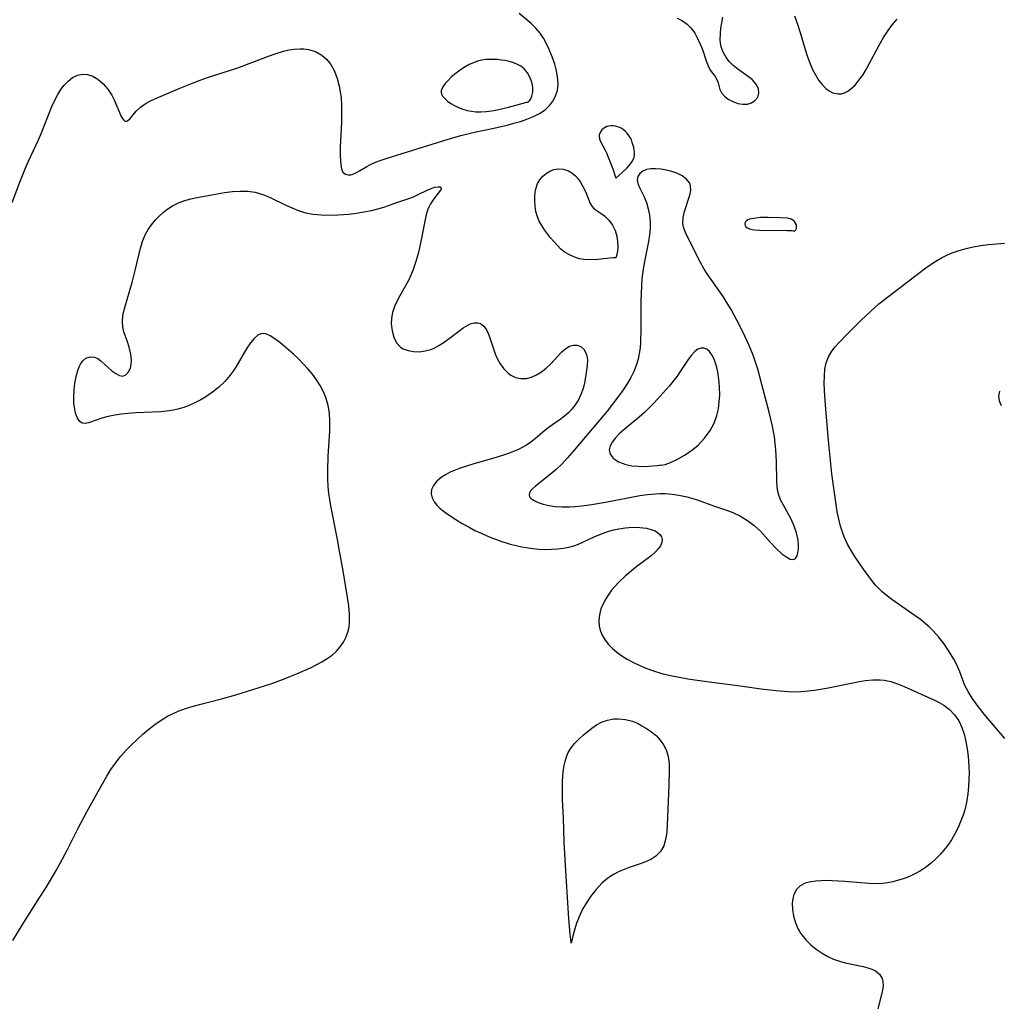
# Model space of a CAD drawing. Header units: inches. Extents: x 1073367 to 1082519, y 1569854 to 1574957.
# Tile 52 of 256: x 1075245 to 1075465, y 1572429 to 1572650. Entities that reach past the tile are written whole.
import ezdxf

# ---------------------------------------------------------------- set-up
doc = ezdxf.new("R2010")
doc.units = ezdxf.units.IN
doc.header["$MEASUREMENT"] = 0
doc.layers.add('CGG_CurvaNivelLidar_v1', color=7, linetype='Continuous', lineweight=30, true_color=0x008008)

msp = doc.modelspace()

# ---------------------------------------------------------------- linework, layer by layer
at = {"layer": 'CGG_CurvaNivelLidar_v1'}
for points in [[(1075243.0336, 1572608.9899, 68), (1075244.7622, 1572613.5619, 68), (1075245.9398, 1572616.5056, 68), (1075246.7227, 1572618.2837, 68), (1075248.9609, 1572623.0618, 68), (1075249.4782, 1572624.2254, 68), (1075251.9691, 1572630.5236, 68), (1075252.5925, 1572631.9211, 68), (1075253.2806, 1572633.2387, 68), (1075253.9794, 1572634.339, 68), (1075254.7475, 1572635.3322, 68), (1075255.579, 1572636.1975, 68), (1075256.5986, 1572636.9956, 68), (1075257.6766, 1572637.5522, 68), (1075258.796, 1572637.8139, 68), (1075259.9781, 1572637.7278, 68), (1075261.1519, 1572637.324, 68), (1075262.2801, 1572636.6565, 68), (1075263.4531, 1572635.6442, 68), (1075264.4996, 1572634.4302, 68), (1075265.3929, 1572633.0834, 68), (1075265.9488, 1572632.0214, 68), (1075267.5374, 1572628.2758, 68), (1075268.0198, 1572627.5074, 68), (1075268.2497, 1572627.3028, 68), (1075268.3953, 1572627.2286, 68), (1075268.6774, 1572627.1973, 68), (1075268.9576, 1572627.2956, 68), (1075269.5286, 1572627.7961, 68), (1075270.9008, 1572629.4807, 68), (1075271.8359, 1572630.3957, 68), (1075272.8718, 1572631.1307, 68), (1075274.0725, 1572631.7984, 68), (1075275.3962, 1572632.4231, 68), (1075280.1396, 1572634.4078, 68), (1075283.51, 1572635.7799, 68), (1075285.2368, 1572636.434, 68), (1075286.8544, 1572637.0009, 68), (1075293.4717, 1572639.1502, 68), (1075296.8238, 1572640.3601, 68), (1075300.5901, 1572641.8173, 68), (1075302.2443, 1572642.4181, 68), (1075303.889, 1572642.9228, 68), (1075305.1249, 1572643.2086, 68), (1075306.35, 1572643.3981, 68), (1075307.5555, 1572643.478, 68), (1075308.5078, 1572643.45, 68), (1075309.5294, 1572643.3082, 68), (1075311.0945, 1572642.8325, 68), (1075312.5119, 1572642.0588, 68), (1075313.6325, 1572641.0961, 68), (1075314.5713, 1572639.9168, 68), (1075315.3618, 1572638.4556, 68), (1075315.9677, 1572636.8373, 68), (1075316.4236, 1572635.1086, 68), (1075316.7317, 1572633.398, 68), (1075316.8338, 1572632.5469, 68), (1075316.951, 1572630.7185, 68), (1075316.9682, 1572628.869, 68), (1075316.9224, 1572627.0185, 68), (1075316.6733, 1572621.4032, 68), (1075316.6557, 1572619.7168, 68), (1075316.717, 1572618.1949, 68), (1075316.8702, 1572616.9064, 68), (1075317.0375, 1572616.2282, 68), (1075317.3039, 1572615.7045, 68), (1075317.8041, 1572615.3008, 68), (1075318.4608, 1572615.1455, 68), (1075318.9864, 1572615.1865, 68), (1075319.3166, 1572615.2684, 68), (1075320.1221, 1572615.5962, 68), (1075320.9705, 1572616.0624, 68), (1075322.6096, 1572617.0678, 68), (1075323.4127, 1572617.5052, 68), (1075324.5775, 1572618.0087, 68), (1075325.8324, 1572618.4704, 68), (1075327.1729, 1572618.9189, 68), (1075340.6612, 1572623.0867, 68), (1075343.6987, 1572623.9795, 68), (1075346.7682, 1572624.7501, 68), (1075351.1065, 1572625.6721, 68), (1075354.1176, 1572626.3605, 68), (1075355.5918, 1572626.7424, 68), (1075357.0928, 1572627.1826, 68), (1075358.5427, 1572627.6758, 68), (1075359.9992, 1572628.2692, 68), (1075361.3508, 1572628.9591, 68), (1075362.6013, 1572629.8066, 68), (1075363.6189, 1572630.7703, 68), (1075364.391, 1572631.7815, 68), (1075364.9819, 1572632.8881, 68), (1075365.3646, 1572634.0765, 68), (1075365.5251, 1572635.6589, 68), (1075365.4328, 1572637.0789, 68), (1075365.1759, 1572638.532, 68), (1075364.7871, 1572639.9977, 68), (1075364.2123, 1572641.6706, 68), (1075363.5418, 1572643.3138, 68), (1075362.944, 1572644.6118, 68), (1075362.2799, 1572645.8496, 68), (1075361.5177, 1572646.9987, 68), (1075360.5566, 1572648.1213, 68), (1075359.5036, 1572649.1327, 68), (1075356.7958, 1572651.419, 68)], [(1075392.2404, 1572650.3226, 68), (1075393.4477, 1572649.7541, 68), (1075394.5102, 1572649.035, 68), (1075395.4213, 1572648.1, 68), (1075396.1822, 1572647.0037, 68), (1075396.8318, 1572645.7991, 68), (1075397.4019, 1572644.5335, 68), (1075397.8944, 1572643.295, 68), (1075398.7787, 1572640.7906, 68), (1075399.2109, 1572639.671, 68), (1075399.6803, 1572638.7093, 68), (1075400.2148, 1572637.9183, 68), (1075400.7363, 1572637.241, 68), (1075401.1568, 1572636.5673, 68), (1075401.409, 1572635.8593, 68), (1075401.8183, 1572634.3171, 68), (1075402.1853, 1572633.5602, 68), (1075402.8367, 1572632.8062, 68), (1075403.708, 1572632.1459, 68), (1075404.7285, 1572631.605, 68), (1075405.8349, 1572631.2182, 68), (1075406.9522, 1572631.0298, 68), (1075408.0293, 1572631.0768, 68), (1075408.9369, 1572631.3629, 68), (1075409.6984, 1572631.8552, 68), (1075410.3107, 1572632.6059, 68), (1075410.5951, 1572633.5019, 68), (1075410.4682, 1572634.5522, 68), (1075409.9309, 1572635.5997, 68), (1075409.0729, 1572636.5439, 68), (1075407.9879, 1572637.4196, 68), (1075405.8721, 1572638.9019, 68), (1075404.8451, 1572639.7281, 68), (1075403.9498, 1572640.6405, 68), (1075403.1818, 1572641.6538, 68), (1075402.5703, 1572642.7477, 68), (1075402.1515, 1572643.9058, 68), (1075401.9925, 1572644.7248, 68), (1075401.9213, 1572645.5602, 68), (1075401.9374, 1572646.8172, 68), (1075402.061, 1572648.0641, 68), (1075402.2557, 1572649.27, 68), (1075402.5115, 1572650.5887, 68)], [(1075418.5936, 1572650.8445, 68), (1075419.2421, 1572649.0184, 68), (1075419.833, 1572647.1521, 68), (1075420.9758, 1572643.2785, 68), (1075421.5026, 1572641.6802, 68), (1075422.0821, 1572640.1317, 68), (1075422.6422, 1572638.8229, 68), (1075423.2643, 1572637.5925, 68), (1075423.9774, 1572636.4468, 68), (1075424.7665, 1572635.4318, 68), (1075425.6243, 1572634.5759, 68), (1075426.3685, 1572634.0213, 68), (1075427.1458, 1572633.6149, 68), (1075428.397, 1572633.3269, 68), (1075429.1174, 1572633.3724, 68), (1075429.8224, 1572633.5718, 68), (1075430.5421, 1572633.9442, 68), (1075431.2353, 1572634.4562, 68), (1075432.1581, 1572635.3433, 68), (1075433.0417, 1572636.3968, 68), (1075433.8807, 1572637.5807, 68), (1075434.6328, 1572638.7976, 68), (1075435.3552, 1572640.0778, 68), (1075437.5798, 1572644.2961, 68), (1075438.5389, 1572645.9703, 68), (1075439.5961, 1572647.5819, 68), (1075440.5865, 1572648.8921, 68), (1075441.6365, 1572650.1504, 68)], [(1075243.185, 1572443.2995, 67.5), (1075245.27, 1572446.7478, 67.5), (1075249.1248, 1572452.7961, 67.5), (1075250.6632, 1572455.2638, 67.5), (1075252.8928, 1572459.0173, 67.5), (1075253.7444, 1572460.5391, 67.5), (1075255.3864, 1572463.6206, 67.5), (1075257.8834, 1572468.5298, 67.5), (1075259.8104, 1572472.1932, 67.5), (1075262.3211, 1572476.8097, 67.5), (1075264.259, 1572480.1795, 67.5), (1075265.2026, 1572481.6825, 67.5), (1075266.21, 1572483.1343, 67.5), (1075266.8171, 1572483.926, 67.5), (1075267.4509, 1572484.6957, 67.5), (1075268.6542, 1572486.035, 67.5), (1075269.856, 1572487.2646, 67.5), (1075271.0967, 1572488.4547, 67.5), (1075272.3671, 1572489.6083, 67.5), (1075273.6841, 1572490.7392, 67.5), (1075275.0377, 1572491.8109, 67.5), (1075276.443, 1572492.7975, 67.5), (1075277.8909, 1572493.6578, 67.5), (1075278.882, 1572494.157, 67.5), (1075280.309, 1572494.77, 67.5), (1075281.9651, 1572495.3801, 67.5), (1075283.6587, 1572495.9241, 67.5), (1075285.3809, 1572496.4118, 67.5), (1075290.0364, 1572497.5954, 67.5), (1075293.2379, 1572498.4887, 67.5), (1075297.0233, 1572499.6611, 67.5), (1075301.2776, 1572501.051, 67.5), (1075304.2715, 1572502.1452, 67.5), (1075307.2084, 1572503.3313, 67.5), (1075309.9779, 1572504.5582, 67.5), (1075311.2838, 1572505.1926, 67.5), (1075312.5415, 1572505.8651, 67.5), (1075313.7331, 1572506.5936, 67.5), (1075314.8363, 1572507.3996, 67.5), (1075315.7993, 1572508.2717, 67.5), (1075316.6473, 1572509.2297, 67.5), (1075317.3678, 1572510.2671, 67.5), (1075317.9403, 1572511.3654, 67.5), (1075318.3685, 1572512.5242, 67.5), (1075318.6303, 1572513.6527, 67.5), (1075318.7529, 1572514.8446, 67.5), (1075318.7325, 1572516.6039, 67.5), (1075318.555, 1572518.4171, 67.5), (1075318.2799, 1572520.3041, 67.5), (1075317.2968, 1572526.2977, 67.5), (1075316.4474, 1572531.2004, 67.5), (1075316.0488, 1572533.3477, 67.5), (1075314.515, 1572540.9093, 67.5), (1075314.2834, 1572542.2841, 67.5), (1075314.0974, 1572543.6633, 67.5), (1075313.9558, 1572545.2479, 67.5), (1075313.8812, 1572546.8393, 67.5), (1075313.8625, 1572548.8068, 67.5), (1075313.9602, 1572552.0118, 67.5), (1075314.3017, 1572557.6317, 67.5), (1075314.328, 1572559.8726, 67.5), (1075314.2237, 1572561.6779, 67.5), (1075313.9479, 1572563.439, 67.5), (1075313.5098, 1572564.9761, 67.5), (1075312.9064, 1572566.4625, 67.5), (1075312.1591, 1572567.8934, 67.5), (1075311.3276, 1572569.2007, 67.5), (1075310.4028, 1572570.4534, 67.5), (1075309.4053, 1572571.6519, 67.5), (1075308.3509, 1572572.7922, 67.5), (1075307.1813, 1572573.9506, 67.5), (1075306.1374, 1572574.9278, 67.5), (1075304.0647, 1572576.7468, 67.5), (1075303.0684, 1572577.5697, 67.5), (1075301.9881, 1572578.406, 67.5), (1075300.9654, 1572579.0742, 67.5), (1075299.9962, 1572579.4953, 67.5), (1075299.0794, 1572579.5728, 67.5), (1075298.18, 1572579.21, 67.5), (1075297.3239, 1572578.4722, 67.5), (1075296.4987, 1572577.4579, 67.5), (1075295.6936, 1572576.2462, 67.5), (1075293.5281, 1572572.5526, 67.5), (1075292.7577, 1572571.336, 67.5), (1075291.9152, 1572570.1574, 67.5), (1075290.7331, 1572568.7734, 67.5), (1075289.4235, 1572567.5066, 67.5), (1075288.0029, 1572566.3731, 67.5), (1075286.509, 1572565.3886, 67.5), (1075285.3704, 1572564.7148, 67.5), (1075284.1985, 1572564.0887, 67.5), (1075282.9135, 1572563.4954, 67.5), (1075281.5896, 1572562.9875, 67.5), (1075280.2297, 1572562.5782, 67.5), (1075279.2483, 1572562.3554, 67.5), (1075278.2532, 1572562.1848, 67.5), (1075276.4121, 1572561.9871, 67.5), (1075274.539, 1572561.8876, 67.5), (1075270.8004, 1572561.7689, 67.5), (1075268.9684, 1572561.6469, 67.5), (1075267.6045, 1572561.4851, 67.5), (1075266.0468, 1572561.2252, 67.5), (1075264.5618, 1572560.9077, 67.5), (1075263.1772, 1572560.545, 67.5), (1075261.9284, 1572560.1495, 67.5), (1075260.1444, 1572559.5122, 67.5), (1075259.4136, 1572559.3662, 67.5), (1075258.7779, 1572559.4491, 67.5), (1075258.2102, 1572559.853, 67.5), (1075257.7375, 1572560.5376, 67.5), (1075257.3595, 1572561.4397, 67.5), (1075257.0824, 1572562.5066, 67.5), (1075256.8969, 1572563.9647, 67.5), (1075256.8767, 1572565.3852, 67.5), (1075256.9609, 1572566.9077, 67.5), (1075257.1371, 1572568.4332, 67.5), (1075257.4074, 1572569.9102, 67.5), (1075257.7824, 1572571.2833, 67.5), (1075258.0994, 1572572.1131, 67.5), (1075258.3752, 1572572.6771, 67.5), (1075258.9148, 1572573.4705, 67.5), (1075259.5579, 1572574.0372, 67.5), (1075260.5242, 1572574.3669, 67.5), (1075261.5494, 1572574.2528, 67.5), (1075262.2435, 1572573.9258, 67.5), (1075262.9203, 1572573.4463, 67.5), (1075265.4214, 1572571.2008, 67.5), (1075266.2787, 1572570.5664, 67.5), (1075267.1112, 1572570.1445, 67.5), (1075267.8856, 1572570.0298, 67.5), (1075268.5867, 1572570.3095, 67.5), (1075269.1608, 1572570.9305, 67.5), (1075269.5734, 1572571.8101, 67.5), (1075269.7582, 1572572.6309, 67.5), (1075269.8115, 1572573.535, 67.5), (1075269.7456, 1572574.3866, 67.5), (1075269.5918, 1572575.2668, 67.5), (1075269.2841, 1572576.4776, 67.5), (1075268.9034, 1572577.6864, 67.5), (1075268.1156, 1572579.954, 67.5), (1075267.8474, 1572581.058, 67.5), (1075267.7678, 1572582.274, 67.5), (1075267.8838, 1572583.5514, 67.5), (1075268.1592, 1572584.8509, 67.5), (1075270.0532, 1572591.3097, 67.5), (1075270.6426, 1572593.6809, 67.5), (1075271.8164, 1572598.7132, 67.5), (1075272.3496, 1572600.4368, 67.5), (1075272.8799, 1572601.697, 67.5), (1075273.5298, 1572602.8898, 67.5), (1075274.284, 1572603.9825, 67.5), (1075275.1365, 1572605.003, 67.5), (1075276.0687, 1572605.9555, 67.5), (1075276.9893, 1572606.7748, 67.5), (1075277.9648, 1572607.5251, 67.5), (1075278.9975, 1572608.1919, 67.5), (1075280.3634, 1572608.886, 67.5), (1075281.8038, 1572609.4321, 67.5), (1075283.1671, 1572609.8113, 67.5), (1075284.5655, 1572610.1195, 67.5), (1075288.2412, 1572610.8014, 67.5), (1075290.7078, 1572611.1997, 67.5), (1075292.4769, 1572611.4191, 67.5), (1075294.2234, 1572611.5401, 67.5), (1075295.9357, 1572611.5186, 67.5), (1075297.6007, 1572611.2992, 67.5), (1075299.3203, 1572610.7892, 67.5), (1075300.7566, 1572610.1775, 67.5), (1075304.561, 1572608.3048, 67.5), (1075305.9931, 1572607.6731, 67.5), (1075307.458, 1572607.1178, 67.5), (1075308.9589, 1572606.6725, 67.5), (1075310.4698, 1572606.3706, 67.5), (1075312.3499, 1572606.1719, 67.5), (1075314.2572, 1572606.1182, 67.5), (1075316.1783, 1572606.1722, 67.5), (1075318.5595, 1572606.3592, 67.5), (1075320.2488, 1572606.5784, 67.5), (1075321.9171, 1572606.8497, 67.5), (1075323.6616, 1572607.1827, 67.5), (1075325.3538, 1572607.5994, 67.5), (1075326.6301, 1572608.007, 67.5), (1075329.1046, 1572608.893, 67.5), (1075331.7992, 1572609.7751, 67.5), (1075333.0739, 1572610.2473, 67.5), (1075334.1692, 1572610.7412, 67.5), (1075336.1557, 1572611.7424, 67.5), (1075337.0467, 1572612.141, 67.5), (1075337.8079, 1572612.3914, 67.5), (1075338.6429, 1572612.52, 67.5), (1075339.0793, 1572612.4667, 67.5), (1075339.3032, 1572612.2868, 67.5), (1075339.2541, 1572611.9255, 67.5), (1075338.9395, 1572611.4278, 67.5), (1075337.6255, 1572609.7835, 67.5), (1075336.9044, 1572608.6985, 67.5), (1075336.2903, 1572607.4455, 67.5), (1075335.8962, 1572606.1808, 67.5), (1075335.6048, 1572604.806, 67.5), (1075335.05, 1572601.733, 67.5), (1075334.4315, 1572598.8024, 67.5), (1075334.1176, 1572597.5274, 67.5), (1075333.6036, 1572595.7256, 67.5), (1075333.0008, 1572593.9568, 67.5), (1075332.4939, 1572592.6869, 67.5), (1075331.9356, 1572591.4559, 67.5), (1075331.3279, 1572590.2728, 67.5), (1075330.0082, 1572588.0014, 67.5), (1075329.3953, 1572586.8766, 67.5), (1075328.8275, 1572585.6003, 67.5), (1075328.4099, 1572584.2947, 67.5), (1075328.1721, 1572582.9811, 67.5), (1075328.1145, 1572581.7316, 67.5), (1075328.2672, 1572580.1818, 67.5), (1075328.6585, 1572578.7473, 67.5), (1075329.2892, 1572577.4983, 67.5), (1075330.1812, 1572576.5216, 67.5), (1075330.7946, 1572576.1317, 67.5), (1075331.8762, 1572575.7204, 67.5), (1075333.0817, 1572575.5104, 67.5), (1075334.3645, 1572575.4874, 67.5), (1075335.683, 1572575.6487, 67.5), (1075336.999, 1572576.0024, 67.5), (1075337.597, 1572576.2353, 67.5), (1075338.8114, 1572576.8494, 67.5), (1075339.9804, 1572577.5918, 67.5), (1075341.1065, 1572578.4106, 67.5), (1075343.2461, 1572580.0962, 67.5), (1075344.269, 1572580.8547, 67.5), (1075345.2689, 1572581.4682, 67.5), (1075345.9978, 1572581.789, 67.5), (1075346.7071, 1572581.9699, 67.5), (1075347.496, 1572581.9759, 67.5), (1075348.1249, 1572581.7877, 67.5), (1075348.882, 1572581.2283, 67.5), (1075349.4637, 1572580.3713, 67.5), (1075349.9021, 1572579.4251, 67.5), (1075350.3087, 1572578.3504, 67.5), (1075351.435, 1572575.0318, 67.5), (1075351.8166, 1572574.0868, 67.5), (1075352.4998, 1572572.7829, 67.5), (1075353.3288, 1572571.6182, 67.5), (1075354.2949, 1572570.653, 67.5), (1075354.912, 1572570.2179, 67.5), (1075356.0122, 1572569.7116, 67.5), (1075357.1937, 1572569.4581, 67.5), (1075358.4125, 1572569.4816, 67.5), (1075359.5575, 1572569.7736, 67.5), (1075360.6827, 1572570.2866, 67.5), (1075361.7714, 1572570.9732, 67.5), (1075362.8192, 1572571.8012, 67.5), (1075363.8073, 1572572.7163, 67.5), (1075366.3997, 1572575.4662, 67.5), (1075367.2464, 1572576.1836, 67.5), (1075368.1113, 1572576.7084, 67.5), (1075368.9741, 1572576.9813, 67.5), (1075369.834, 1572576.9478, 67.5), (1075370.6187, 1572576.6246, 67.5), (1075371.2728, 1572576.0507, 67.5), (1075371.7012, 1572575.3607, 67.5), (1075371.9793, 1572574.5416, 67.5), (1075372.1018, 1572573.6345, 67.5), (1075372.0389, 1572572.3613, 67.5), (1075371.6565, 1572569.7831, 67.5), (1075371.4352, 1572568.5287, 67.5), (1075371.1328, 1572567.2597, 67.5), (1075370.6535, 1572565.8681, 67.5), (1075370.0083, 1572564.5312, 67.5), (1075369.1651, 1572563.248, 67.5), (1075368.5739, 1572562.5218, 67.5), (1075367.9307, 1572561.8446, 67.5), (1075366.9876, 1572561.0107, 67.5), (1075365.9904, 1572560.2541, 67.5), (1075363.2977, 1572558.3973, 67.5), (1075362.1163, 1572557.423, 67.5), (1075360.9339, 1572556.3869, 67.5), (1075359.7425, 1572555.4191, 67.5), (1075358.4536, 1572554.5168, 67.5), (1075357.5072, 1572553.9633, 67.5), (1075356.6801, 1572553.549, 67.5), (1075355.1445, 1572552.9044, 67.5), (1075353.5364, 1572552.3422, 67.5), (1075351.8796, 1572551.8315, 67.5), (1075346.3775, 1572550.2396, 67.5), (1075343.5255, 1572549.3229, 67.5), (1075342.4348, 1572548.9131, 67.5), (1075341.2931, 1572548.4167, 67.5), (1075340.2356, 1572547.8669, 67.5), (1075339.2851, 1572547.2564, 67.5), (1075338.2949, 1572546.4079, 67.5), (1075337.5583, 1572545.4688, 67.5), (1075337.1543, 1572544.5471, 67.5), (1075337.0439, 1572543.5955, 67.5), (1075337.2417, 1572542.6754, 67.5), (1075337.7084, 1572541.7814, 67.5), (1075338.2899, 1572541.0517, 67.5), (1075339.0078, 1572540.3498, 67.5), (1075340.0857, 1572539.4776, 67.5), (1075341.2955, 1572538.6289, 67.5), (1075342.6001, 1572537.7951, 67.5), (1075344.0432, 1572536.9308, 67.5), (1075345.5437, 1572536.0889, 67.5), (1075346.8845, 1572535.3883, 67.5), (1075348.2574, 1572534.7255, 67.5), (1075349.9128, 1572534.0054, 67.5), (1075350.8941, 1572533.6162, 67.5), (1075352.7142, 1572532.9604, 67.5), (1075354.5539, 1572532.3839, 67.5), (1075356.4069, 1572531.8992, 67.5), (1075357.3952, 1572531.6854, 67.5), (1075358.3846, 1572531.5041, 67.5), (1075359.8176, 1572531.3015, 67.5), (1075361.2446, 1572531.1729, 67.5), (1075362.6661, 1572531.1211, 67.5), (1075364.0689, 1572531.1412, 67.5), (1075365.4449, 1572531.2279, 67.5), (1075366.7017, 1572531.3719, 67.5), (1075367.9208, 1572531.5971, 67.5), (1075369.0511, 1572531.9091, 67.5), (1075370.1331, 1572532.3103, 67.5), (1075373.6263, 1572533.9503, 67.5), (1075375.2406, 1572534.6121, 67.5), (1075376.9112, 1572535.1854, 67.5), (1075378.0416, 1572535.4979, 67.5), (1075379.1817, 1572535.7477, 67.5), (1075380.6885, 1572535.9727, 67.5), (1075382.1731, 1572536.0761, 67.5), (1075383.8428, 1572536.0409, 67.5), (1075385.3921, 1572535.8491, 67.5), (1075386.3981, 1572535.6136, 67.5), (1075387.2777, 1572535.2779, 67.5), (1075387.8704, 1572534.9215, 67.5), (1075388.3408, 1572534.4921, 67.5), (1075388.6952, 1572533.9447, 67.5), (1075388.8555, 1572533.3379, 67.5), (1075388.7937, 1572532.6485, 67.5), (1075388.5071, 1572531.943, 67.5), (1075388.0197, 1572531.2449, 67.5), (1075387.3693, 1572530.5539, 67.5), (1075386.3871, 1572529.6939, 67.5), (1075382.9119, 1572527.018, 67.5), (1075380.5919, 1572525.1057, 67.5), (1075379.1692, 1572523.7896, 67.5), (1075378.2417, 1572522.8056, 67.5), (1075377.5472, 1572521.9627, 67.5), (1075376.9046, 1572521.0877, 67.5), (1075376.2079, 1572520.0013, 67.5), (1075375.6115, 1572518.8849, 67.5), (1075375.1388, 1572517.7442, 67.5), (1075374.7866, 1572516.4493, 67.5), (1075374.64, 1572515.1529, 67.5), (1075374.7253, 1572513.8781, 67.5), (1075375.0119, 1572512.7906, 67.5), (1075375.4767, 1572511.7436, 67.5), (1075376.0951, 1572510.7438, 67.5), (1075376.8579, 1572509.7863, 67.5), (1075377.7371, 1572508.8855, 67.5), (1075378.7153, 1572508.0439, 67.5), (1075379.8292, 1572507.2303, 67.5), (1075381.02, 1572506.4819, 67.5), (1075382.4271, 1572505.7176, 67.5), (1075383.8952, 1572505.0248, 67.5), (1075385.4111, 1572504.3997, 67.5), (1075386.9657, 1572503.8432, 67.5), (1075388.8005, 1572503.2928, 67.5), (1075390.7367, 1572502.8188, 67.5), (1075392.6975, 1572502.4168, 67.5), (1075394.6733, 1572502.067, 67.5), (1075399.4118, 1572501.365, 67.5), (1075405.8489, 1572500.5395, 67.5), (1075411.0884, 1572499.8183, 67.5), (1075414.4909, 1572499.436, 67.5), (1075417.2289, 1572499.2164, 67.5), (1075418.595, 1572499.1791, 67.5), (1075420.0878, 1572499.2235, 67.5), (1075421.5815, 1572499.3461, 67.5), (1075423.0747, 1572499.5306, 67.5), (1075425.7517, 1572499.9749, 67.5), (1075432.7537, 1572501.4233, 67.5), (1075434.4503, 1572501.7035, 67.5), (1075436.1206, 1572501.8708, 67.5), (1075437.7577, 1572501.871, 67.5), (1075438.7204, 1572501.7643, 67.5), (1075440.215, 1572501.4257, 67.5), (1075441.6883, 1572500.9311, 67.5), (1075443.1492, 1572500.3341, 67.5), (1075449.9524, 1572497.2498, 67.5), (1075451.0284, 1572496.7345, 67.5), (1075452.0501, 1572496.151, 67.5), (1075453.3439, 1572495.1666, 67.5), (1075454.4759, 1572493.9869, 67.5), (1075455.4159, 1572492.6291, 67.5), (1075456.1162, 1572491.1638, 67.5), (1075456.6358, 1572489.6342, 67.5), (1075457.0344, 1572488.0218, 67.5), (1075457.3332, 1572486.3491, 67.5), (1075457.5447, 1572484.634, 67.5), (1075457.6348, 1572483.5533, 67.5), (1075457.7237, 1572481.0559, 67.5), (1075457.6968, 1572479.4615, 67.5), (1075457.6066, 1572477.8688, 67.5), (1075457.4488, 1572476.2846, 67.5), (1075457.2141, 1572474.7164, 67.5), (1075457.0014, 1572473.6581, 67.5), (1075456.7511, 1572472.6597, 67.5), (1075456.4581, 1572471.6738, 67.5), (1075455.9224, 1572470.1553, 67.5), (1075455.2947, 1572468.6763, 67.5), (1075454.5695, 1572467.2475, 67.5), (1075453.7943, 1572465.9604, 67.5), (1075452.9404, 1572464.7258, 67.5), (1075452.0211, 1572463.5425, 67.5), (1075451.2219, 1572462.6109, 67.5), (1075450.3805, 1572461.7236, 67.5), (1075449.2308, 1572460.6637, 67.5), (1075448, 1572459.7089, 67.5), (1075446.8777, 1572458.9847, 67.5), (1075445.7038, 1572458.3427, 67.5), (1075444.4887, 1572457.7755, 67.5), (1075443.2255, 1572457.2744, 67.5), (1075441.9351, 1572456.8485, 67.5), (1075440.6221, 1572456.5033, 67.5), (1075439.4893, 1572456.2801, 67.5), (1075438.3447, 1572456.1297, 67.5), (1075437.142, 1572456.0576, 67.5), (1075435.2816, 1572456.0972, 67.5), (1075429.8885, 1572456.5787, 67.5), (1075426.9882, 1572456.7471, 67.5), (1075425.7523, 1572456.7708, 67.5), (1075424.557, 1572456.7441, 67.5), (1075423.3787, 1572456.6499, 67.5), (1075422.2736, 1572456.4895, 67.5), (1075420.9647, 1572456.1654, 67.5), (1075419.8649, 1572455.6282, 67.5), (1075419.0144, 1572454.7845, 67.5), (1075418.4358, 1572453.6858, 67.5), (1075418.1773, 1572452.7238, 67.5), (1075418.0576, 1572451.7252, 67.5), (1075418.093, 1572450.2824, 67.5), (1075418.3383, 1572448.7907, 67.5), (1075418.7806, 1572447.2958, 67.5), (1075419.4235, 1572445.8426, 67.5), (1075419.913, 1572445.0058, 67.5), (1075420.2066, 1572444.5726, 67.5), (1075421.1594, 1572443.4077, 67.5), (1075422.2575, 1572442.3397, 67.5), (1075423.4679, 1572441.3671, 67.5), (1075424.7649, 1572440.494, 67.5), (1075426.0352, 1572439.7767, 67.5), (1075427.3486, 1572439.162, 67.5), (1075428.6924, 1572438.6622, 67.5), (1075429.918, 1572438.316, 67.5), (1075434.0033, 1572437.4598, 67.5), (1075435.0205, 1572437.2191, 67.5), (1075435.9469, 1572436.9257, 67.5), (1075436.7588, 1572436.5337, 67.5), (1075437.639, 1572435.7793, 67.5), (1075438.2095, 1572434.7989, 67.5), (1075438.398, 1572434.0234, 67.5), (1075438.4374, 1572433.1812, 67.5), (1075438.3292, 1572432.1741, 67.5), (1075438.0505, 1572430.9316, 67.5), (1075437.2406, 1572427.9872, 67.5)], [(1075465.756, 1572488.6614, 67.5), (1075461.1497, 1572494.1356, 67.5), (1075459.5349, 1572496.1806, 67.5), (1075458.4314, 1572497.722, 67.5), (1075457.5093, 1572499.1918, 67.5), (1075456.8247, 1572500.5476, 67.5), (1075455.6542, 1572503.6242, 67.5), (1075455.0394, 1572505.0387, 67.5), (1075454.3297, 1572506.4426, 67.5), (1075453.1448, 1572508.4461, 67.5), (1075452.0787, 1572509.9862, 67.5), (1075450.9157, 1572511.461, 67.5), (1075449.6613, 1572512.8549, 67.5), (1075448.7951, 1572513.7043, 67.5), (1075447.9223, 1572514.4662, 67.5), (1075446.8195, 1572515.3491, 67.5), (1075445.6795, 1572516.2035, 67.5), (1075440.3934, 1572519.8924, 67.5), (1075439.0932, 1572520.8879, 67.5), (1075438.2451, 1572521.6146, 67.5), (1075437.4448, 1572522.3857, 67.5), (1075436.78, 1572523.1098, 67.5), (1075436.1462, 1572523.8658, 67.5), (1075435.0693, 1572525.2572, 67.5), (1075434.0307, 1572526.6978, 67.5), (1075432.1314, 1572529.5053, 67.5), (1075431.2822, 1572530.8623, 67.5), (1075430.4974, 1572532.2501, 67.5), (1075429.694, 1572533.9494, 67.5), (1075429.3918, 1572534.7333, 67.5), (1075428.897, 1572536.301, 67.5), (1075428.4992, 1572537.9121, 67.5), (1075428.1711, 1572539.5557, 67.5), (1075427.8906, 1572541.223, 67.5), (1075427.4461, 1572544.3088, 67.5), (1075426.9837, 1572548.0504, 67.5), (1075426.5723, 1572551.8146, 67.5), (1075426.2073, 1572555.5819, 67.5), (1075425.5156, 1572563.4736, 67.5), (1075425.2825, 1572566.7415, 67.5), (1075425.2475, 1572568.4354, 67.5), (1075425.2847, 1572570.0701, 67.5), (1075425.4046, 1572571.5827, 67.5), (1075425.695, 1572573.0192, 67.5), (1075426.2263, 1572574.3489, 67.5), (1075426.98, 1572575.6035, 67.5), (1075427.7141, 1572576.5578, 67.5), (1075428.5313, 1572577.4898, 67.5), (1075430.4607, 1572579.5092, 67.5), (1075433.5096, 1572582.5556, 67.5), (1075435.5135, 1572584.4697, 67.5), (1075437.4836, 1572586.1953, 67.5), (1075439.7162, 1572587.9613, 67.5), (1075447.7352, 1572594.071, 67.5), (1075449.0372, 1572595.0122, 67.5), (1075450.2897, 1572595.812, 67.5), (1075451.5881, 1572596.539, 67.5), (1075452.9259, 1572597.1949, 67.5), (1075453.9757, 1572597.6483, 67.5), (1075455.502, 1572598.2129, 67.5), (1075457.0622, 1572598.6817, 67.5), (1075458.6516, 1572599.0495, 67.5), (1075460.3621, 1572599.3263, 67.5), (1075462.0908, 1572599.5154, 67.5), (1075465.7028, 1572599.8131, 67.5)], [(1075464.5656, 1572566.643, 67.5), (1075464.362, 1572565.5221, 67.5), (1075464.4604, 1572564.4578, 67.5), (1075464.9387, 1572563.4341, 67.5)]]:
    msp.add_polyline3d(points, dxfattribs=at)
for points in [[(1075358.5, 1572631.4822, 68.5), (1075358.6917, 1572631.4636, 68.5), (1075358.9683, 1572631.6384, 68.5), (1075359.3486, 1572632.1015, 68.5), (1075359.6726, 1572632.8015, 68.5), (1075359.8575, 1572633.7649, 68.5), (1075359.833, 1572634.8721, 68.5), (1075359.6119, 1572635.9833, 68.5), (1075359.2109, 1572637.0809, 68.5), (1075358.6491, 1572638.0943, 68.5), (1075357.9469, 1572638.952, 68.5), (1075357.1626, 1572639.5728, 68.5), (1075356.31, 1572640.031, 68.5), (1075355.4011, 1572640.3948, 68.5), (1075354.5498, 1572640.6409, 68.5), (1075353.6736, 1572640.8241, 68.5), (1075352.7815, 1572640.9561, 68.5), (1075351.8811, 1572641.044, 68.5), (1075350.9789, 1572641.091, 68.5), (1075350.1294, 1572641.0954, 68.5), (1075349.2872, 1572641.0479, 68.5), (1075348.4559, 1572640.9306, 68.5), (1075347.4852, 1572640.6824, 68.5), (1075346.5348, 1572640.335, 68.5), (1075345.6055, 1572639.9109, 68.5), (1075344.7005, 1572639.4253, 68.5), (1075343.8259, 1572638.8883, 68.5), (1075343.2369, 1572638.4844, 68.5), (1075342.371, 1572637.8137, 68.5), (1075341.5689, 1572637.1065, 68.5), (1075340.8411, 1572636.3819, 68.5), (1075340.2079, 1572635.6568, 68.5), (1075339.7006, 1572634.9479, 68.5), (1075339.3648, 1572634.2728, 68.5), (1075339.3133, 1572634.106, 68.5), (1075339.2656, 1572633.6858, 68.5), (1075339.3511, 1572633.3043, 68.5), (1075339.6253, 1572632.8272, 68.5), (1075340.1186, 1572632.2801, 68.5), (1075340.7543, 1572631.7421, 68.5), (1075341.4972, 1572631.2227, 68.5), (1075342.3225, 1572630.7342, 68.5), (1075343.2135, 1572630.293, 68.5), (1075344.1605, 1572629.9206, 68.5), (1075345.1096, 1572629.6493, 68.5), (1075346.0929, 1572629.4564, 68.5), (1075347.1005, 1572629.3376, 68.5), (1075348.2206, 1572629.3148, 68.5), (1075349.3809, 1572629.394, 68.5), (1075350.6187, 1572629.5549, 68.5), (1075351.8924, 1572629.7788, 68.5), (1075354.3796, 1572630.3398, 68.5)], [(1075378.5, 1572614.4064, 68), (1075379.7753, 1572615.5366, 68), (1075380.9435, 1572616.6687, 68), (1075381.512, 1572617.2941, 68), (1075382.012, 1572617.9284, 68), (1075382.3984, 1572618.549, 68), (1075382.626, 1572619.1327, 68), (1075382.699, 1572619.6625, 68), (1075382.6928, 1572620.2112, 68), (1075382.6274, 1572620.7717, 68), (1075382.5161, 1572621.3379, 68), (1075382.1828, 1572622.4646, 68), (1075381.964, 1572623.013, 68), (1075381.7065, 1572623.5416, 68), (1075381.4024, 1572624.0468, 68), (1075381.0562, 1572624.5174, 68), (1075380.6692, 1572624.945, 68), (1075380.2391, 1572625.3174, 68), (1075379.8139, 1572625.5947, 68), (1075379.3597, 1572625.8186, 68), (1075378.8852, 1572625.9901, 68), (1075378.3979, 1572626.1064, 68), (1075377.9064, 1572626.1632, 68), (1075377.4179, 1572626.1638, 68), (1075376.9421, 1572626.1099, 68), (1075376.4894, 1572625.9988, 68), (1075376.0725, 1572625.8239, 68), (1075375.701, 1572625.5781, 68), (1075375.3801, 1572625.2755, 68), (1075375.1126, 1572624.9311, 68), (1075374.9055, 1572624.5572, 68), (1075374.7699, 1572624.1638, 68), (1075374.7227, 1572623.759, 68), (1075374.796, 1572623.275, 68), (1075374.978, 1572622.7843, 68), (1075376.0965, 1572620.7194, 68), (1075376.3641, 1572620.1527, 68), (1075376.945, 1572618.7589, 68), (1075377.7908, 1572616.4924, 68)], [(1075418.5, 1572528.9108, 68), (1075418.8301, 1572529.0908, 68), (1075419.1528, 1572529.6461, 68), (1075419.3535, 1572530.3451, 68), (1075419.4623, 1572531.2336, 68), (1075419.4627, 1572532.1613, 68), (1075419.363, 1572533.1804, 68), (1075419.0104, 1572534.8635, 68), (1075418.4411, 1572536.582, 68), (1075417.6959, 1572538.2275, 68), (1075416.0719, 1572541.01, 68), (1075415.5318, 1572542.0542, 68), (1075415.1146, 1572543.0682, 68), (1075414.8291, 1572544.1012, 68), (1075414.6686, 1572545.2274, 68), (1075414.6011, 1572546.4082, 68), (1075414.5245, 1572550.8582, 68), (1075414.4071, 1572553.4819, 68), (1075414.2588, 1572554.9321, 68), (1075414.0516, 1572556.3891, 68), (1075413.6075, 1572558.8083, 68), (1075412.8999, 1572561.8964, 68), (1075410.9031, 1572569.5392, 68), (1075410.4607, 1572571.1528, 68), (1075409.7636, 1572573.3793, 68), (1075409.2945, 1572574.6896, 68), (1075408.408, 1572576.857, 68), (1075407.009, 1572579.922, 68), (1075405.7373, 1572582.4485, 68), (1075404.3564, 1572584.9446, 68), (1075403.4779, 1572586.41, 68), (1075402.5579, 1572587.8423, 68), (1075399.8604, 1572591.6727, 68), (1075398.991, 1572592.9387, 68), (1075398.3056, 1572594.0113, 68), (1075397.4481, 1572595.5001, 68), (1075396.6442, 1572597.0648, 68), (1075394.1472, 1572602.2136, 68), (1075393.7607, 1572603.2412, 68), (1075393.5454, 1572604.2703, 68), (1075393.579, 1572605.6062, 68), (1075393.8693, 1572606.9578, 68), (1075395.0689, 1572610.6119, 68), (1075395.2852, 1572611.6811, 68), (1075395.2689, 1572612.6597, 68), (1075395.1623, 1572613.0521, 68), (1075395.0225, 1572613.3574, 68), (1075394.3416, 1572614.2017, 68), (1075393.3581, 1572614.9259, 68), (1075392.1616, 1572615.5292, 68), (1075390.8273, 1572615.9994, 68), (1075389.7657, 1572616.2574, 68), (1075388.6943, 1572616.4381, 68), (1075387.4941, 1572616.554, 68), (1075386.3629, 1572616.5429, 68), (1075385.3451, 1572616.3593, 68), (1075384.5148, 1572615.9866, 68), (1075383.8637, 1572615.4561, 68), (1075383.4274, 1572614.8129, 68), (1075383.2516, 1572614.0953, 68), (1075383.3897, 1572613.2513, 68), (1075383.78, 1572612.3421, 68), (1075384.8547, 1572610.2343, 68), (1075385.3469, 1572608.9621, 68), (1075385.743, 1572607.5743, 68), (1075386.0277, 1572606.1049, 68), (1075386.1799, 1572604.5817, 68), (1075386.1971, 1572603.7903, 68), (1075386.1756, 1572603.1411, 68), (1075386.0308, 1572601.6995, 68), (1075385.7884, 1572600.2396, 68), (1075384.8107, 1572595.3894, 68), (1075384.5123, 1572593.4856, 68), (1075384.3346, 1572591.8924, 68), (1075384.2128, 1572590.286, 68), (1075384.0872, 1572586.7903, 68), (1075384.0895, 1572580.632, 68), (1075384.0252, 1572577.6419, 68), (1075383.9261, 1572576.3478, 68), (1075383.7572, 1572575.0729, 68), (1075383.4991, 1572573.8219, 68), (1075383.0703, 1572572.4109, 68), (1075382.5156, 1572571.0367, 68), (1075381.8527, 1572569.6981, 68), (1075381.107, 1572568.4115, 68), (1075380.2895, 1572567.1523, 68), (1075379.4175, 1572565.9137, 68), (1075377.9537, 1572563.9732, 68), (1075376.5084, 1572562.1557, 68), (1075369.1614, 1572553.3613, 68), (1075367.586, 1572551.5602, 68), (1075366.3426, 1572550.2747, 68), (1075365.0681, 1572549.0673, 68), (1075363.7814, 1572547.9552, 68), (1075360.4355, 1572545.319, 68), (1075359.7725, 1572544.7075, 68), (1075359.4169, 1572544.3102, 68), (1075359.1086, 1572543.8197, 68), (1075359.0089, 1572543.3526, 68), (1075359.1411, 1572542.9247, 68), (1075359.4754, 1572542.5246, 68), (1075359.9768, 1572542.1606, 68), (1075361.0488, 1572541.6564, 68), (1075362.1964, 1572541.2835, 68), (1075363.4918, 1572540.9796, 68), (1075364.8984, 1572540.7594, 68), (1075366.4187, 1572540.6384, 68), (1075367.9991, 1572540.63, 68), (1075369.3978, 1572540.7153, 68), (1075370.8195, 1572540.8641, 68), (1075372.5905, 1572541.101, 68), (1075376.1732, 1572541.6978, 68), (1075383.8426, 1572543.1724, 68), (1075385.6202, 1572543.439, 68), (1075387.3899, 1572543.6132, 68), (1075388.3682, 1572543.6563, 68), (1075389.563, 1572543.6483, 68), (1075391.0879, 1572543.534, 68), (1075392.5952, 1572543.3143, 68), (1075394.0805, 1572543.0016, 68), (1075395.5445, 1572542.6039, 68), (1075396.9789, 1572542.1381, 68), (1075400.6279, 1572540.8311, 68), (1075403.5431, 1572539.8425, 68), (1075404.7115, 1572539.4038, 68), (1075406.3257, 1572538.6558, 68), (1075408.0009, 1572537.6348, 68), (1075409.509, 1572536.4894, 68), (1075410.921, 1572535.1887, 68), (1075413.1833, 1572532.6825, 68), (1075414.4912, 1572531.3005, 68), (1075415.7433, 1572530.1543, 68), (1075416.8712, 1572529.3377, 68), (1075417.6338, 1572528.9571, 68), (1075418.1948, 1572528.8154, 68)], [(1075378.5, 1572596.5701, 67.5), (1075378.3432, 1572596.5904, 67.5), (1075377.8581, 1572596.5472, 67.5), (1075374.4681, 1572596.167, 67.5), (1075372.8967, 1572596.1058, 67.5), (1075371.2726, 1572596.2051, 67.5), (1075370.3587, 1572596.3641, 67.5), (1075369.4734, 1572596.6057, 67.5), (1075368.2345, 1572597.1174, 67.5), (1075367.124, 1572597.773, 67.5), (1075366.1663, 1572598.5232, 67.5), (1075365.3647, 1572599.3222, 67.5), (1075363.8616, 1572601.0332, 67.5), (1075363.1475, 1572601.9305, 67.5), (1075362.4752, 1572602.8495, 67.5), (1075361.8598, 1572603.7906, 67.5), (1075361.3137, 1572604.7714, 67.5), (1075360.8757, 1572605.7857, 67.5), (1075360.5433, 1572606.9615, 67.5), (1075360.3551, 1572608.1667, 67.5), (1075360.2888, 1572609.3776, 67.5), (1075360.3333, 1572610.5708, 67.5), (1075360.4882, 1572611.7206, 67.5), (1075360.6706, 1572612.4873, 67.5), (1075360.9337, 1572613.2083, 67.5), (1075361.4376, 1572614.0879, 67.5), (1075362.0867, 1572614.8608, 67.5), (1075362.8468, 1572615.5157, 67.5), (1075363.6917, 1572616.0317, 67.5), (1075364.6014, 1572616.3779, 67.5), (1075365.6344, 1572616.5263, 67.5), (1075366.6794, 1572616.4476, 67.5), (1075367.6915, 1572616.146, 67.5), (1075368.6067, 1572615.6371, 67.5), (1075369.4332, 1572614.9494, 67.5), (1075370.0238, 1572614.2915, 67.5), (1075370.5493, 1572613.5637, 67.5), (1075371.035, 1572612.7473, 67.5), (1075371.4597, 1572611.9031, 67.5), (1075371.8301, 1572611.0551, 67.5), (1075372.7261, 1572608.7288, 67.5), (1075373.091, 1572608.1123, 67.5), (1075373.6188, 1572607.5764, 67.5), (1075374.2641, 1572607.1247, 67.5), (1075374.9907, 1572606.6809, 67.5), (1075375.933, 1572605.9671, 67.5), (1075376.882, 1572605.0233, 67.5), (1075377.7316, 1572603.8822, 67.5), (1075378.3484, 1572602.6717, 67.5), (1075378.7235, 1572601.4279, 67.5), (1075378.8893, 1572600.1452, 67.5), (1075378.9024, 1572599.0473, 67.5), (1075378.8318, 1572598.0758, 67.5), (1075378.7172, 1572597.2961, 67.5), (1075378.5963, 1572596.7731, 67.5)], [(1075418.5, 1572602.5643, 68), (1075418.5774, 1572602.5747, 68), (1075418.6775, 1572602.6399, 68), (1075418.8558, 1572602.8413, 68), (1075419.0007, 1572603.1417, 68), (1075419.0527, 1572603.5196, 68), (1075418.9885, 1572603.94, 68), (1075418.8261, 1572604.3298, 68), (1075418.5711, 1572604.6933, 68), (1075418.2327, 1572605.0001, 68), (1075417.8408, 1572605.2188, 68), (1075417.4049, 1572605.3636, 68), (1075416.9491, 1572605.4425, 68), (1075415.4111, 1572605.5372, 68), (1075412.6308, 1572605.5975, 68), (1075410.9634, 1572605.5713, 68), (1075409.9091, 1572605.4905, 68), (1075408.9457, 1572605.333, 68), (1075408.5102, 1572605.2169, 68), (1075408.1118, 1572605.0644, 68), (1075407.7808, 1572604.8746, 68), (1075407.541, 1572604.642, 68), (1075407.4162, 1572604.3714, 68), (1075407.3976, 1572604.079, 68), (1075407.4824, 1572603.7904, 68), (1075407.673, 1572603.5265, 68), (1075407.9541, 1572603.3072, 68), (1075408.1941, 1572603.1875, 68), (1075408.4643, 1572603.0892, 68), (1075409.0818, 1572602.9357, 68), (1075409.6031, 1572602.8566, 68), (1075410.7196, 1572602.7714, 68), (1075416.9049, 1572602.7137, 68), (1075418.0202, 1572602.6563, 68), (1075418.3565, 1572602.6161, 68)], [(1075388.5, 1572550.0778, 68.5), (1075388.7672, 1572550.0385, 68.5), (1075389.5187, 1572550.198, 68.5), (1075390.7785, 1572550.6307, 68.5), (1075392.3405, 1572551.3384, 68.5), (1075394.0613, 1572552.314, 68.5), (1075395.7984, 1572553.5481, 68.5), (1075396.9275, 1572554.5317, 68.5), (1075398.3835, 1572556.0858, 68.5), (1075399.6137, 1572557.7631, 68.5), (1075400.5606, 1572559.4762, 68.5), (1075401.1683, 1572561.135, 68.5), (1075401.501, 1572562.6657, 68.5), (1075401.7024, 1572564.2225, 68.5), (1075401.7859, 1572565.8372, 68.5), (1075401.7624, 1572567.4417, 68.5), (1075401.6815, 1572568.6414, 68.5), (1075401.5497, 1572569.8133, 68.5), (1075401.3672, 1572570.9457, 68.5), (1075401.0804, 1572572.2199, 68.5), (1075400.7069, 1572573.3899, 68.5), (1075400.3881, 1572574.127, 68.5), (1075400.0247, 1572574.7844, 68.5), (1075399.4901, 1572575.5003, 68.5), (1075398.8967, 1572576.0184, 68.5), (1075398.2513, 1572576.2918, 68.5), (1075397.5742, 1572576.2838, 68.5), (1075396.8835, 1572576.0264, 68.5), (1075396.211, 1572575.5518, 68.5), (1075395.3948, 1572574.6603, 68.5), (1075394.6003, 1572573.5471, 68.5), (1075393.0698, 1572571.2398, 68.5), (1075392.2225, 1572570.0279, 68.5), (1075391.3475, 1572568.8744, 68.5), (1075390.4186, 1572567.7298, 68.5), (1075388.4539, 1572565.4714, 68.5), (1075387.1842, 1572564.0965, 68.5), (1075386.0544, 1572562.952, 68.5), (1075384.8959, 1572561.8482, 68.5), (1075383.7169, 1572560.7902, 68.5), (1075382.5257, 1572559.7855, 68.5), (1075380.2803, 1572557.9849, 68.5), (1075379.2571, 1572557.083, 68.5), (1075378.3793, 1572556.1579, 68.5), (1075377.6618, 1572555.1984, 68.5), (1075377.2092, 1572554.3582, 68.5), (1075377.0226, 1572553.4932, 68.5), (1075377.2328, 1572552.4786, 68.5), (1075377.8963, 1572551.5568, 68.5), (1075379.1136, 1572550.7306, 68.5), (1075380.6931, 1572550.1626, 68.5), (1075382.0812, 1572549.9038, 68.5), (1075383.511, 1572549.7786, 68.5), (1075384.9014, 1572549.7512, 68.5), (1075385.9241, 1572549.7779, 68.5), (1075387.7388, 1572549.9258, 68.5), (1075388.3237, 1572550.0158, 68.5)], [(1075368.5, 1572442.6956, 67), (1075368.4487, 1572442.8644, 67), (1075368.356, 1572443.57, 67), (1075368.2401, 1572444.7471, 67), (1075367.9656, 1572448.1927, 67), (1075367.1807, 1572460.1528, 67), (1075366.9066, 1572465.3687, 67), (1075366.7316, 1572470.9383, 67), (1075366.5558, 1572474.888, 67), (1075366.5062, 1572477.3838, 67), (1075366.538, 1572478.8654, 67), (1075366.6223, 1572480.3177, 67), (1075366.7674, 1572481.7295, 67), (1075366.9052, 1572482.6368, 67), (1075367.0931, 1572483.5181, 67), (1075367.4054, 1572484.5327, 67), (1075367.8234, 1572485.4958, 67), (1075368.4857, 1572486.5958, 67), (1075369.284, 1572487.6097, 67), (1075370.1749, 1572488.5365, 67), (1075371.1319, 1572489.4044, 67), (1075373.1255, 1572491.0125, 67), (1075374.1553, 1572491.723, 67), (1075375.2364, 1572492.3139, 67), (1075376.6199, 1572492.808, 67), (1075378.0729, 1572493.0601, 67), (1075378.7087, 1572493.0927, 67), (1075379.0628, 1572493.0921, 67), (1075380.6704, 1572492.9339, 67), (1075382.2386, 1572492.5243, 67), (1075383.3128, 1572492.0787, 67), (1075384.3478, 1572491.5366, 67), (1075385.3495, 1572490.9318, 67), (1075386.518, 1572490.1401, 67), (1075387.5944, 1572489.2504, 67), (1075388.4642, 1572488.3054, 67), (1075389.1949, 1572487.2489, 67), (1075389.7659, 1572486.0957, 67), (1075390.1435, 1572484.9162, 67), (1075390.365, 1572483.6802, 67), (1075390.4397, 1572482.7066, 67), (1075390.4603, 1572481.7084, 67), (1075390.3782, 1572478.1839, 67), (1075390.0326, 1572469.2876, 67), (1075389.9001, 1572467.5978, 67), (1075389.662, 1572466.0149, 67), (1075389.2428, 1572464.5702, 67), (1075388.5155, 1572463.2914, 67), (1075387.4589, 1572462.2324, 67), (1075386.3599, 1572461.5209, 67), (1075385.1247, 1572460.9503, 67), (1075383.9449, 1572460.5304, 67), (1075381.4637, 1572459.7304, 67), (1075380.3482, 1572459.3038, 67), (1075379.2405, 1572458.8135, 67), (1075377.9605, 1572458.1552, 67), (1075376.6613, 1572457.3002, 67), (1075375.3539, 1572456.1929, 67), (1075374.0413, 1572454.8003, 67), (1075372.8199, 1572453.2285, 67), (1075371.7208, 1572451.5469, 67), (1075371.0419, 1572450.3425, 67), (1075370.4514, 1572449.1369, 67), (1075369.6787, 1572447.188, 67), (1075369.1354, 1572445.4318, 67), (1075368.7782, 1572444.007, 67)]]:
    msp.add_polyline3d(points, close=True, dxfattribs=at)

doc.saveas('drawing.dxf')
